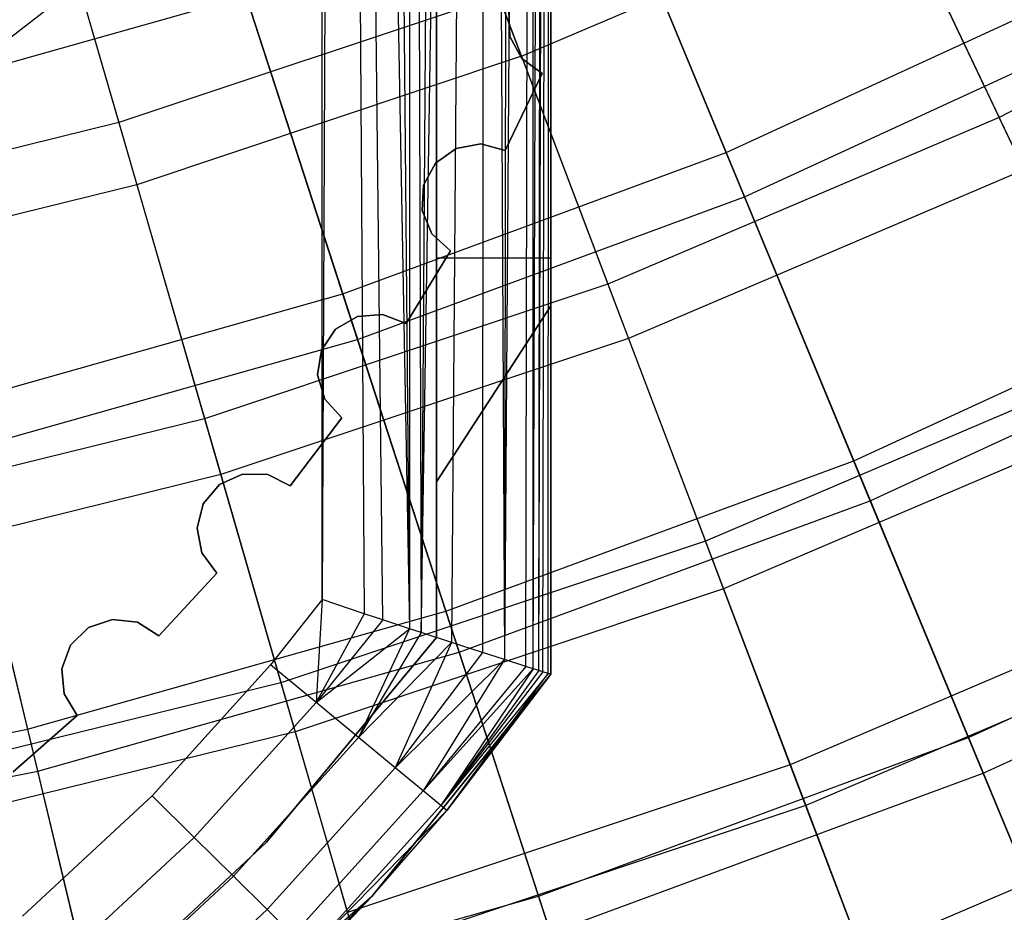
# Model space of a CAD drawing. Extents: x 0.02 to 4.75, y -2.35 to 2.37.
# Tile 32 of 131: x 2.83 to 3.17, y -1.91 to -1.6. Entities that reach past the tile are written whole.
import ezdxf

# ---------------------------------------------------------------- set-up
doc = ezdxf.new("R2010")
doc.units = 0
doc.header["$MEASUREMENT"] = 0
doc.layers.get('0').update_dxf_attribs({"color": 13, "linetype": 'CONTINUOUS'})

# ---------------------------------------------------------------- blocks, each defined once
blk = doc.blocks.new('CTLS_SNOW_BALL_ZWIS_PM_STL')
at = {"color": 0}
for p, q in [((3.01112, 0.33982, 48.66497), (3.01112, -1.82553, 48.66497)), ((3.01112, 0.33982, 48.66497), (3.01112, -1.82553, 48.66497)), ((2.97175, -1.81287, 48.6256), (2.97175, 0.32717, 48.6256)), ((2.97175, -1.81287, 48.6256), (2.97175, 0.32717, 48.6256)), ((3.00512, -1.82363, 48.15491), (3.00953, -0.42941, 48.16934)), ((3.00512, -1.82363, 48.15491), (3.00953, -0.42941, 48.16934)), ((3.007, -1.82422, 48.15991), (3.01112, -0.42769, 48.18505)), ((3.007, -1.82422, 48.15991), (3.01112, -0.42769, 48.18505)), ((3.007, -1.82422, 48.15991), (3.00953, -0.42941, 48.16934)), ((3.007, -1.82422, 48.15991), (3.00953, -0.42941, 48.16934)), ((3.00843, -1.82468, 48.16467), (3.01112, -0.42769, 48.18505)), ((3.00843, -1.82468, 48.16467), (3.01112, -0.42769, 48.18505)), ((3.01025, -1.82525, 48.17339), (3.01112, -0.42769, 48.18505)), ((3.01025, -1.82525, 48.17339), (3.01112, -0.42769, 48.18505)), ((3.01112, -0.42769, 48.18505), (3.01112, -1.82553, 48.18505)), ((3.01112, -0.42769, 48.18505), (3.01112, -1.82553, 48.18505)), ((3.00512, -0.43415, 48.15492), (2.99522, -1.82046, 48.13761)), ((3.00512, -0.43415, 48.15492), (2.99522, -1.82046, 48.13761)), ((3.00257, -1.82281, 48.14937), (3.00512, -0.43415, 48.15492)), ((3.00257, -1.82281, 48.14937), (3.00512, -0.43415, 48.15492)), ((3.00512, -1.82363, 48.15491), (3.00512, -0.43415, 48.15492)), ((3.00512, -1.82363, 48.15491), (3.00512, -0.43415, 48.15492)), ((2.99756, -0.44212, 48.14088), (2.99522, -1.82046, 48.13761)), ((2.99756, -0.44212, 48.14088), (2.99522, -1.82046, 48.13761)), ((2.96647, -1.81115, 48.11408), (2.98806, -0.45185, 48.12937)), ((2.96647, -1.81115, 48.11408), (2.98806, -0.45185, 48.12937)), ((2.98806, -0.45185, 48.12937), (2.97692, -1.81456, 48.12012)), ((2.98806, -0.45185, 48.12937), (2.97692, -1.81456, 48.12012)), ((2.98806, -0.45185, 48.12937), (2.98767, -1.81804, 48.12899)), ((2.98806, -0.45185, 48.12937), (2.98767, -1.81804, 48.12899)), ((2.98806, -0.45185, 48.12937), (2.99522, -1.82046, 48.13761)), ((2.98806, -0.45185, 48.12937), (2.99522, -1.82046, 48.13761)), ((2.97592, -0.46384, 48.11944), (2.96647, -1.81115, 48.11408)), ((2.97592, -0.46384, 48.11944), (2.96647, -1.81115, 48.11408)), ((2.97175, -0.46785, 48.14568), (2.97175, -1.81287, 48.14568)), ((2.97175, -0.46785, 48.14568), (2.97175, -1.81287, 48.14568)), ((2.96251, -0.47655, 48.11231), (2.9625, -1.80985, 48.1123)), ((2.96251, -0.47655, 48.11231), (2.9625, -1.80985, 48.1123)), ((2.96251, -0.47655, 48.11231), (2.96647, -1.81115, 48.11408)), ((2.96251, -0.47655, 48.11231), (2.96647, -1.81115, 48.11408)), ((2.95071, -0.48729, 48.10848), (2.9625, -1.80985, 48.1123)), ((2.95071, -0.48729, 48.10848), (2.9625, -1.80985, 48.1123)), ((2.9385, -0.49799, 48.10655), (2.93238, -1.79984, 48.10631)), ((2.9385, -0.49799, 48.10655), (2.93238, -1.79984, 48.10631)), ((2.9385, -0.49799, 48.10655), (2.9625, -1.80985, 48.1123)), ((2.95332, -1.80682, 48.10915), (2.9385, -0.49799, 48.10655)), ((2.9385, -0.49799, 48.10655), (2.94688, -1.80469, 48.10766)), ((2.9385, -0.49799, 48.10655), (2.94688, -1.80469, 48.10766)), ((2.95332, -1.80682, 48.10915), (2.9385, -0.49799, 48.10655)), ((2.9385, -0.49799, 48.10655), (2.9625, -1.80985, 48.1123)), ((2.93238, -1.79984, 48.10631), (2.93238, -0.5032, 48.10631)), ((2.93238, -1.79984, 48.10631), (2.93238, -0.5032, 48.10631)), ((2.97175, -1.75929, 48.22442), (2.97175, -0.90668, 48.22442)), ((2.97175, -0.90668, 48.46064), (2.97175, -1.75929, 48.46064)), ((2.97175, -1.75929, 48.22442), (2.97175, -0.90668, 48.22442)), ((2.97175, -0.90668, 48.46064), (2.97175, -1.75929, 48.46064)), ((3.01112, -1.69862, 48.46064), (3.01112, -0.96735, 48.46064)), ((3.01112, -0.96735, 48.22442), (3.01112, -1.69862, 48.22442)), ((3.01112, -0.96735, 48.22442), (3.01112, -1.69862, 48.22442)), ((3.01112, -1.69862, 48.46064), (3.01112, -0.96735, 48.46064)), ((3.00107, -1.61267, 4.26236), (2.96025, -1.50505, 4.40137)), ((3.00107, -1.61267, 4.26236), (2.96025, -1.50505, 4.40137)), ((2.82972, -1.52288, 1.27486), (2.86235, -1.63551, 1.41204)), ((2.82972, -1.52288, 1.27486), (2.86235, -1.63551, 1.41204)), ((3.02337, -1.52959, 1.17935), (3.07153, -1.64586, 1.31473)), ((3.02337, -1.52959, 1.17935), (3.07153, -1.64586, 1.31473)), ((3.12005, -1.53778, 1.41204), (3.1656, -1.63378, 1.55792)), ((3.12005, -1.53778, 1.41204), (3.1656, -1.63378, 1.55792)), ((2.83652, -1.54636, 4.40137), (2.86855, -1.65692, 4.26236)), ((2.83652, -1.54636, 4.40137), (2.86855, -1.65692, 4.26236)), ((3.07783, -1.66107, 4.37424), (3.03022, -1.54614, 4.51097)), ((3.07783, -1.66107, 4.37424), (3.03022, -1.54614, 4.51097)), ((3.00107, -1.61267, 4.26236), (3.1296, -1.55791, 4.26236)), ((3.00107, -1.61267, 4.26236), (3.1296, -1.55791, 4.26236)), ((3.17417, -1.65183, 4.11485), (3.1296, -1.55791, 4.26236)), ((3.17417, -1.65183, 4.11485), (3.1296, -1.55791, 4.26236)), ((3.29529, -1.56571, 1.55792), (3.1656, -1.63378, 1.55792)), ((3.29529, -1.56571, 1.55792), (3.1656, -1.63378, 1.55792)), ((2.90065, -1.57486, 1.17935), (2.93954, -1.69455, 1.31473)), ((2.90065, -1.57486, 1.17935), (2.93954, -1.69455, 1.31473)), ((2.85565, -1.58257, 48.52797), (2.77512, -1.64504, 48.52797)), ((2.85565, -1.58257, 48.52797), (2.77512, -1.64504, 48.52797)), ((2.85565, -1.58257, 48.59883), (2.77512, -1.64504, 48.59883)), ((2.85565, -1.58257, 48.59883), (2.77512, -1.64504, 48.59883)), ((3.07153, -1.64586, 1.31473), (3.19929, -1.58696, 1.31473)), ((3.07153, -1.64586, 1.31473), (3.19929, -1.58696, 1.31473)), ((2.77894, -1.62779, 4.51097), (2.90619, -1.5919, 4.51097)), ((2.77894, -1.62779, 4.51097), (2.90619, -1.5919, 4.51097)), ((2.99317, -1.59184, 1.41204), (2.86235, -1.63551, 1.41204)), ((2.99317, -1.59184, 1.41204), (2.86235, -1.63551, 1.41204)), ((2.94463, -1.71021, 4.37424), (2.90619, -1.5919, 4.51097)), ((2.94463, -1.71021, 4.37424), (2.90619, -1.5919, 4.51097)), ((2.99317, -1.59184, 1.41204), (3.03084, -1.69119, 1.55792)), ((2.99317, -1.59184, 1.41204), (3.03084, -1.69119, 1.55792)), ((2.99709, -1.60582, 48.44096), (2.99669, -1.59715, 48.44096)), ((2.99669, -1.59715, 48.24411), (2.99709, -1.60582, 48.24411)), ((2.99709, -1.60582, 48.44096), (2.99669, -1.59715, 48.44096)), ((2.99669, -1.59715, 48.24411), (2.99709, -1.60582, 48.24411)), ((3.07783, -1.66107, 4.37424), (3.20676, -1.60163, 4.37424)), ((3.07783, -1.66107, 4.37424), (3.20676, -1.60163, 4.37424)), ((3.00118, -1.61348, 48.44096), (2.99709, -1.60582, 48.44096)), ((2.99709, -1.60582, 48.24411), (3.00118, -1.61348, 48.24411)), ((2.99709, -1.60582, 48.44096), (2.99709, -1.60582, 48.24411)), ((2.99709, -1.60582, 48.44096), (2.99709, -1.60582, 48.24411)), ((3.00118, -1.61348, 48.44096), (2.99709, -1.60582, 48.44096)), ((2.99709, -1.60582, 48.24411), (3.00118, -1.61348, 48.24411)), ((3.00107, -1.61267, 4.26236), (2.86855, -1.65692, 4.26236)), ((3.00107, -1.61267, 4.26236), (2.86855, -1.65692, 4.26236)), ((3.00107, -1.61267, 4.26236), (3.03793, -1.70988, 4.11485)), ((3.00107, -1.61267, 4.26236), (3.03793, -1.70988, 4.11485)), ((3.00817, -1.61864, 48.44096), (3.00118, -1.61348, 48.44096)), ((3.00118, -1.61348, 48.24411), (3.00817, -1.61864, 48.24411)), ((3.00118, -1.61348, 48.44096), (3.00118, -1.61348, 48.24411)), ((3.00118, -1.61348, 48.44096), (3.00118, -1.61348, 48.24411)), ((3.00817, -1.61864, 48.44096), (3.00118, -1.61348, 48.44096)), ((3.00118, -1.61348, 48.24411), (3.00817, -1.61864, 48.24411)), ((2.99544, -1.64507, 48.24411), (3.00817, -1.61864, 48.24411)), ((3.00817, -1.61864, 48.44096), (2.99544, -1.64507, 48.44096)), ((3.00817, -1.61864, 48.44096), (2.99544, -1.64507, 48.44096)), ((2.99544, -1.64507, 48.24411), (3.00817, -1.61864, 48.24411)), ((3.00817, -1.61864, 48.24411), (3.00817, -1.61864, 48.44096)), ((3.00817, -1.61864, 48.24411), (3.00817, -1.61864, 48.44096)), ((3.1656, -1.63378, 1.55792), (3.03084, -1.69119, 1.55792)), ((3.1656, -1.63378, 1.55792), (3.03084, -1.69119, 1.55792)), ((3.20615, -1.71925, 1.7116), (3.1656, -1.63378, 1.55792)), ((3.20615, -1.71925, 1.7116), (3.1656, -1.63378, 1.55792)), ((2.86235, -1.63551, 1.41204), (2.72844, -1.66852, 1.41204)), ((2.86235, -1.63551, 1.41204), (2.72844, -1.66852, 1.41204)), ((2.86235, -1.63551, 1.41204), (2.89191, -1.73757, 1.55792)), ((2.86235, -1.63551, 1.41204), (2.89191, -1.73757, 1.55792)), ((2.97148, -1.6495, 48.44096), (2.97851, -1.6444, 48.44096)), ((2.97851, -1.6444, 48.24411), (2.97148, -1.6495, 48.24411)), ((2.97148, -1.6495, 48.44096), (2.97851, -1.6444, 48.44096)), ((2.97851, -1.6444, 48.24411), (2.97148, -1.6495, 48.24411)), ((2.97851, -1.6444, 48.44096), (2.98705, -1.64282, 48.44096)), ((2.98705, -1.64282, 48.24411), (2.97851, -1.6444, 48.24411)), ((2.97851, -1.6444, 48.44096), (2.98705, -1.64282, 48.44096)), ((2.98705, -1.64282, 48.24411), (2.97851, -1.6444, 48.24411)), ((2.97851, -1.6444, 48.44096), (2.97851, -1.6444, 48.24411)), ((2.97851, -1.6444, 48.44096), (2.97851, -1.6444, 48.24411)), ((2.98705, -1.64282, 48.44096), (2.99544, -1.64507, 48.44096)), ((2.99544, -1.64507, 48.24411), (2.98705, -1.64282, 48.24411)), ((2.98705, -1.64282, 48.44096), (2.99544, -1.64507, 48.44096)), ((2.98705, -1.64282, 48.44096), (2.98705, -1.64282, 48.24411)), ((2.99544, -1.64507, 48.24411), (2.98705, -1.64282, 48.24411)), ((2.98705, -1.64282, 48.44096), (2.98705, -1.64282, 48.24411)), ((2.93954, -1.69455, 1.31473), (3.07153, -1.64586, 1.31473)), ((2.93954, -1.69455, 1.31473), (3.07153, -1.64586, 1.31473)), ((2.99544, -1.64507, 48.44096), (2.99544, -1.64507, 48.24411)), ((2.99544, -1.64507, 48.44096), (2.99544, -1.64507, 48.24411)), ((3.07153, -1.64586, 1.31473), (3.11549, -1.752, 1.45954)), ((3.07153, -1.64586, 1.31473), (3.11549, -1.752, 1.45954)), ((2.96733, -1.65712, 48.44096), (2.97148, -1.6495, 48.44096)), ((2.97148, -1.6495, 48.24411), (2.96733, -1.65712, 48.24411)), ((2.96733, -1.65712, 48.44096), (2.97148, -1.6495, 48.44096)), ((2.97148, -1.6495, 48.24411), (2.96733, -1.65712, 48.24411)), ((2.97148, -1.6495, 48.44096), (2.97148, -1.6495, 48.24411)), ((2.97148, -1.6495, 48.44096), (2.97148, -1.6495, 48.24411)), ((3.17417, -1.65183, 4.11485), (3.03793, -1.70988, 4.11485)), ((3.17417, -1.65183, 4.11485), (3.03793, -1.70988, 4.11485)), ((2.86855, -1.65692, 4.26236), (2.73289, -1.69035, 4.26236)), ((2.86855, -1.65692, 4.26236), (2.73289, -1.69035, 4.26236)), ((2.86855, -1.65692, 4.26236), (2.89747, -1.75677, 4.11485)), ((2.86855, -1.65692, 4.26236), (2.89747, -1.75677, 4.11485)), ((2.96686, -1.66579, 48.44096), (2.96733, -1.65712, 48.44096)), ((2.96733, -1.65712, 48.24411), (2.96686, -1.66579, 48.24411)), ((2.96686, -1.66579, 48.44096), (2.96733, -1.65712, 48.44096)), ((2.96733, -1.65712, 48.24411), (2.96686, -1.66579, 48.24411)), ((2.96733, -1.65712, 48.44096), (2.96733, -1.65712, 48.24411)), ((2.96733, -1.65712, 48.44096), (2.96733, -1.65712, 48.24411)), ((2.94463, -1.71021, 4.37424), (3.07783, -1.66107, 4.37424)), ((2.94463, -1.71021, 4.37424), (3.07783, -1.66107, 4.37424)), ((3.12119, -1.76576, 4.22821), (3.07783, -1.66107, 4.37424)), ((3.12119, -1.76576, 4.22821), (3.07783, -1.66107, 4.37424)), ((2.97017, -1.67382, 48.44096), (2.96686, -1.66579, 48.44096)), ((2.96686, -1.66579, 48.24411), (2.97017, -1.67382, 48.24411)), ((2.96686, -1.66579, 48.44096), (2.96686, -1.66579, 48.24411)), ((2.96686, -1.66579, 48.44096), (2.96686, -1.66579, 48.24411)), ((2.97017, -1.67382, 48.44096), (2.96686, -1.66579, 48.44096)), ((2.96686, -1.66579, 48.24411), (2.97017, -1.67382, 48.24411)), ((2.97661, -1.67964, 48.44096), (2.97017, -1.67382, 48.44096)), ((2.97017, -1.67382, 48.24411), (2.97661, -1.67964, 48.24411)), ((2.97017, -1.67382, 48.44096), (2.97017, -1.67382, 48.24411)), ((2.97017, -1.67382, 48.44096), (2.97017, -1.67382, 48.24411)), ((2.97661, -1.67964, 48.44096), (2.97017, -1.67382, 48.44096)), ((2.97017, -1.67382, 48.24411), (2.97661, -1.67964, 48.24411)), ((2.96131, -1.70468, 48.24411), (2.97661, -1.67964, 48.24411)), ((2.97661, -1.67964, 48.44096), (2.96131, -1.70468, 48.44096)), ((2.97661, -1.67964, 48.44096), (2.96131, -1.70468, 48.44096)), ((2.96131, -1.70468, 48.24411), (2.97661, -1.67964, 48.24411)), ((2.97661, -1.67964, 48.24411), (2.97661, -1.67964, 48.44096)), ((2.97661, -1.67964, 48.24411), (2.97661, -1.67964, 48.44096)), ((2.97175, -1.81287, 48.52403), (2.97175, -1.68223, 48.52403)), ((2.97175, -1.68223, 48.52403), (2.97175, -1.68223, 48.6071)), ((2.97175, -1.68223, 48.6071), (2.97175, -1.81287, 48.6071)), ((3.01112, -1.68223, 48.52403), (2.97175, -1.68223, 48.52403)), ((2.97175, -1.81287, 48.52403), (2.97175, -1.68223, 48.52403)), ((3.01112, -1.68223, 48.6071), (2.97175, -1.68223, 48.6071)), ((2.97175, -1.68223, 48.52403), (2.97175, -1.68223, 48.6071)), ((3.01112, -1.68223, 48.52403), (2.97175, -1.68223, 48.52403)), ((2.97175, -1.68223, 48.6071), (2.97175, -1.81287, 48.6071)), ((3.01112, -1.68223, 48.6071), (2.97175, -1.68223, 48.6071)), ((3.01112, -1.82553, 48.6071), (3.01112, -1.68223, 48.6071)), ((3.01112, -1.68223, 48.6071), (3.01112, -1.68223, 48.52403)), ((3.01112, -1.68223, 48.52403), (3.01112, -1.82553, 48.52403)), ((3.01112, -1.68223, 48.52403), (3.01112, -1.82553, 48.52403)), ((3.01112, -1.68223, 48.6071), (3.01112, -1.68223, 48.52403)), ((3.01112, -1.82553, 48.6071), (3.01112, -1.68223, 48.6071)), ((3.03084, -1.69119, 1.55792), (2.89191, -1.73757, 1.55792)), ((3.03084, -1.69119, 1.55792), (2.89191, -1.73757, 1.55792)), ((3.03084, -1.69119, 1.55792), (3.06439, -1.77965, 1.7116)), ((3.03084, -1.69119, 1.55792), (3.06439, -1.77965, 1.7116)), ((3.11549, -1.752, 1.45954), (3.25145, -1.68933, 1.45954)), ((3.11549, -1.752, 1.45954), (3.25145, -1.68933, 1.45954)), ((2.80414, -1.73274, 1.31473), (2.93954, -1.69455, 1.31473)), ((2.80414, -1.73274, 1.31473), (2.93954, -1.69455, 1.31473)), ((2.93954, -1.69455, 1.31473), (2.97504, -1.80382, 1.45954)), ((2.93954, -1.69455, 1.31473), (2.97504, -1.80382, 1.45954)), ((2.97175, -1.75929, 48.22442), (3.01112, -1.69862, 48.22442)), ((3.01112, -1.69862, 48.46064), (2.97175, -1.75929, 48.46064)), ((2.97175, -1.75929, 48.22442), (3.01112, -1.69862, 48.22442)), ((3.01112, -1.69862, 48.46064), (2.97175, -1.75929, 48.46064)), ((3.01112, -1.69862, 48.22442), (3.01112, -1.69862, 48.46064)), ((3.01112, -1.69862, 48.22442), (3.01112, -1.69862, 48.46064)), ((2.93704, -1.7067, 48.44096), (2.94454, -1.70232, 48.44096)), ((2.94454, -1.70232, 48.24411), (2.93704, -1.7067, 48.24411)), ((2.93704, -1.7067, 48.44096), (2.94454, -1.70232, 48.44096)), ((2.94454, -1.70232, 48.24411), (2.93704, -1.7067, 48.24411)), ((2.94454, -1.70232, 48.44096), (2.95319, -1.70161, 48.44096)), ((2.95319, -1.70161, 48.24411), (2.94454, -1.70232, 48.24411)), ((2.94454, -1.70232, 48.44096), (2.95319, -1.70161, 48.44096)), ((2.95319, -1.70161, 48.24411), (2.94454, -1.70232, 48.24411)), ((2.94454, -1.70232, 48.44096), (2.94454, -1.70232, 48.24411)), ((2.94454, -1.70232, 48.44096), (2.94454, -1.70232, 48.24411)), ((2.95319, -1.70161, 48.44096), (2.96131, -1.70468, 48.44096)), ((2.96131, -1.70468, 48.24411), (2.95319, -1.70161, 48.24411)), ((2.95319, -1.70161, 48.44096), (2.96131, -1.70468, 48.44096)), ((2.95319, -1.70161, 48.44096), (2.95319, -1.70161, 48.24411)), ((2.96131, -1.70468, 48.24411), (2.95319, -1.70161, 48.24411)), ((2.95319, -1.70161, 48.44096), (2.95319, -1.70161, 48.24411)), ((2.96131, -1.70468, 48.44096), (2.96131, -1.70468, 48.24411)), ((2.96131, -1.70468, 48.44096), (2.96131, -1.70468, 48.24411)), ((3.12119, -1.76576, 4.22821), (3.25821, -1.7026, 4.22821)), ((3.12119, -1.76576, 4.22821), (3.25821, -1.7026, 4.22821)), ((2.93215, -1.71387, 48.44096), (2.93704, -1.7067, 48.44096)), ((2.93704, -1.7067, 48.24411), (2.93215, -1.71387, 48.24411)), ((2.93215, -1.71387, 48.44096), (2.93704, -1.7067, 48.44096)), ((2.93704, -1.7067, 48.24411), (2.93215, -1.71387, 48.24411)), ((2.93704, -1.7067, 48.44096), (2.93704, -1.7067, 48.24411)), ((2.93704, -1.7067, 48.44096), (2.93704, -1.7067, 48.24411)), ((2.80798, -1.74874, 4.37424), (2.94463, -1.71021, 4.37424)), ((2.80798, -1.74874, 4.37424), (2.94463, -1.71021, 4.37424)), ((3.03793, -1.70988, 4.11485), (2.89747, -1.75677, 4.11485)), ((3.03793, -1.70988, 4.11485), (2.89747, -1.75677, 4.11485)), ((2.97964, -1.81798, 4.22821), (2.94463, -1.71021, 4.37424)), ((2.97964, -1.81798, 4.22821), (2.94463, -1.71021, 4.37424)), ((3.03793, -1.70988, 4.11485), (3.07062, -1.79608, 3.9597)), ((3.03793, -1.70988, 4.11485), (3.07062, -1.79608, 3.9597)), ((2.93082, -1.72245, 48.44096), (2.93215, -1.71387, 48.44096)), ((2.93215, -1.71387, 48.24411), (2.93082, -1.72245, 48.24411)), ((2.93082, -1.72245, 48.44096), (2.93215, -1.71387, 48.44096)), ((2.93215, -1.71387, 48.24411), (2.93082, -1.72245, 48.24411)), ((2.93215, -1.71387, 48.44096), (2.93215, -1.71387, 48.24411)), ((2.93215, -1.71387, 48.44096), (2.93215, -1.71387, 48.24411)), ((3.20615, -1.71925, 1.7116), (3.06439, -1.77965, 1.7116)), ((3.20615, -1.71925, 1.7116), (3.06439, -1.77965, 1.7116)), ((2.93331, -1.73077, 48.44096), (2.93082, -1.72245, 48.44096)), ((2.93082, -1.72245, 48.24411), (2.93331, -1.73077, 48.24411)), ((2.93082, -1.72245, 48.44096), (2.93082, -1.72245, 48.24411)), ((2.93082, -1.72245, 48.44096), (2.93082, -1.72245, 48.24411)), ((2.93331, -1.73077, 48.44096), (2.93082, -1.72245, 48.44096)), ((2.93082, -1.72245, 48.24411), (2.93331, -1.73077, 48.24411)), ((2.80414, -1.73274, 1.31473), (2.83096, -1.84445, 1.45954)), ((2.80414, -1.73274, 1.31473), (2.83096, -1.84445, 1.45954)), ((2.93914, -1.7372, 48.44096), (2.93331, -1.73077, 48.44096)), ((2.93331, -1.73077, 48.24411), (2.93914, -1.7372, 48.24411)), ((2.93331, -1.73077, 48.44096), (2.93331, -1.73077, 48.24411)), ((2.93331, -1.73077, 48.44096), (2.93331, -1.73077, 48.24411)), ((2.93914, -1.7372, 48.44096), (2.93331, -1.73077, 48.44096)), ((2.93331, -1.73077, 48.24411), (2.93914, -1.7372, 48.24411)), ((3.21369, -1.73513, 3.9597), (3.07062, -1.79608, 3.9597)), ((3.21369, -1.73513, 3.9597), (3.07062, -1.79608, 3.9597)), ((2.89191, -1.73757, 1.55792), (2.74969, -1.77263, 1.55792)), ((2.89191, -1.73757, 1.55792), (2.74969, -1.77263, 1.55792)), ((2.89191, -1.73757, 1.55792), (2.91823, -1.82844, 1.7116)), ((2.89191, -1.73757, 1.55792), (2.91823, -1.82844, 1.7116)), ((2.92142, -1.76059, 48.24411), (2.93914, -1.7372, 48.24411)), ((2.93914, -1.7372, 48.44096), (2.92142, -1.76059, 48.44096)), ((2.93914, -1.7372, 48.44096), (2.92142, -1.76059, 48.44096)), ((2.92142, -1.76059, 48.24411), (2.93914, -1.7372, 48.24411)), ((2.93914, -1.7372, 48.24411), (2.93914, -1.7372, 48.44096)), ((2.93914, -1.7372, 48.24411), (2.93914, -1.7372, 48.44096)), ((2.83444, -1.85893, 4.22821), (2.80798, -1.74874, 4.37424)), ((2.83444, -1.85893, 4.22821), (2.80798, -1.74874, 4.37424)), ((2.97504, -1.80382, 1.45954), (3.11549, -1.752, 1.45954)), ((2.97504, -1.80382, 1.45954), (3.11549, -1.752, 1.45954)), ((3.11549, -1.752, 1.45954), (3.15499, -1.84736, 1.61289)), ((3.11549, -1.752, 1.45954), (3.15499, -1.84736, 1.61289)), ((2.89706, -1.76018, 48.44096), (2.90496, -1.75658, 48.44096)), ((2.90496, -1.75658, 48.24411), (2.89706, -1.76018, 48.24411)), ((2.89706, -1.76018, 48.44096), (2.90496, -1.75658, 48.44096)), ((2.90496, -1.75658, 48.24411), (2.89706, -1.76018, 48.24411)), ((2.90496, -1.75658, 48.44096), (2.91365, -1.75673, 48.44096)), ((2.91365, -1.75673, 48.24411), (2.90496, -1.75658, 48.24411)), ((2.90496, -1.75658, 48.44096), (2.91365, -1.75673, 48.44096)), ((2.90496, -1.75658, 48.44096), (2.90496, -1.75658, 48.24411)), ((2.91365, -1.75673, 48.24411), (2.90496, -1.75658, 48.24411)), ((2.90496, -1.75658, 48.44096), (2.90496, -1.75658, 48.24411)), ((2.89747, -1.75677, 4.11485), (2.75369, -1.79221, 4.11485)), ((2.89747, -1.75677, 4.11485), (2.75369, -1.79221, 4.11485)), ((2.89747, -1.75677, 4.11485), (2.92312, -1.84533, 3.9597)), ((2.89747, -1.75677, 4.11485), (2.92312, -1.84533, 3.9597)), ((2.91365, -1.75673, 48.44096), (2.92142, -1.76059, 48.44096)), ((2.92142, -1.76059, 48.24411), (2.91365, -1.75673, 48.24411)), ((2.91365, -1.75673, 48.44096), (2.92142, -1.76059, 48.44096)), ((2.91365, -1.75673, 48.44096), (2.91365, -1.75673, 48.24411)), ((2.92142, -1.76059, 48.24411), (2.91365, -1.75673, 48.24411)), ((2.91365, -1.75673, 48.44096), (2.91365, -1.75673, 48.24411)), ((2.97175, -1.75929, 48.46064), (2.97175, -1.75929, 48.22442)), ((2.97175, -1.75929, 48.46064), (2.97175, -1.75929, 48.22442)), ((2.89148, -1.76683, 48.44096), (2.89706, -1.76018, 48.44096)), ((2.89706, -1.76018, 48.24411), (2.89148, -1.76683, 48.24411)), ((2.89148, -1.76683, 48.44096), (2.89706, -1.76018, 48.44096)), ((2.89706, -1.76018, 48.24411), (2.89148, -1.76683, 48.24411)), ((2.89706, -1.76018, 48.44096), (2.89706, -1.76018, 48.24411)), ((2.89706, -1.76018, 48.44096), (2.89706, -1.76018, 48.24411)), ((2.92142, -1.76059, 48.44096), (2.92142, -1.76059, 48.24411)), ((2.92142, -1.76059, 48.44096), (2.92142, -1.76059, 48.24411)), ((2.97964, -1.81798, 4.22821), (3.12119, -1.76576, 4.22821)), ((2.97964, -1.81798, 4.22821), (3.12119, -1.76576, 4.22821)), ((3.16006, -1.85958, 4.07376), (3.12119, -1.76576, 4.22821)), ((3.16006, -1.85958, 4.07376), (3.12119, -1.76576, 4.22821)), ((2.88931, -1.77524, 48.44096), (2.89148, -1.76683, 48.44096)), ((2.89148, -1.76683, 48.24411), (2.88931, -1.77524, 48.24411)), ((2.88931, -1.77524, 48.44096), (2.89148, -1.76683, 48.44096)), ((2.89148, -1.76683, 48.24411), (2.88931, -1.77524, 48.24411)), ((2.89148, -1.76683, 48.44096), (2.89148, -1.76683, 48.24411)), ((2.89148, -1.76683, 48.44096), (2.89148, -1.76683, 48.24411)), ((2.89096, -1.78376, 48.44096), (2.88931, -1.77524, 48.44096)), ((2.88931, -1.77524, 48.24411), (2.89096, -1.78376, 48.24411)), ((2.88931, -1.77524, 48.44096), (2.88931, -1.77524, 48.24411)), ((2.88931, -1.77524, 48.44096), (2.88931, -1.77524, 48.24411)), ((2.89096, -1.78376, 48.44096), (2.88931, -1.77524, 48.44096)), ((2.88931, -1.77524, 48.24411), (2.89096, -1.78376, 48.24411)), ((3.06439, -1.77965, 1.7116), (2.91823, -1.82844, 1.7116)), ((3.06439, -1.77965, 1.7116), (2.91823, -1.82844, 1.7116)), ((3.09361, -1.85669, 1.87217), (3.06439, -1.77965, 1.7116)), ((3.09361, -1.85669, 1.87217), (3.06439, -1.77965, 1.7116)), ((3.15499, -1.84736, 1.61289), (3.2983, -1.78129, 1.61289)), ((3.15499, -1.84736, 1.61289), (3.2983, -1.78129, 1.61289)), ((2.89612, -1.79075, 48.44096), (2.89096, -1.78376, 48.44096)), ((2.89096, -1.78376, 48.24411), (2.89612, -1.79075, 48.24411)), ((2.89096, -1.78376, 48.44096), (2.89096, -1.78376, 48.24411)), ((2.89096, -1.78376, 48.44096), (2.89096, -1.78376, 48.24411)), ((2.89612, -1.79075, 48.44096), (2.89096, -1.78376, 48.44096)), ((2.89096, -1.78376, 48.24411), (2.89612, -1.79075, 48.24411)), ((2.87616, -1.81226, 48.24411), (2.89612, -1.79075, 48.24411)), ((2.89612, -1.79075, 48.44096), (2.87616, -1.81226, 48.44096)), ((2.89612, -1.79075, 48.44096), (2.87616, -1.81226, 48.44096)), ((2.87616, -1.81226, 48.24411), (2.89612, -1.79075, 48.24411)), ((2.89612, -1.79075, 48.24411), (2.89612, -1.79075, 48.44096)), ((2.89612, -1.79075, 48.24411), (2.89612, -1.79075, 48.44096)), ((3.24147, -1.79369, 1.87217), (3.09361, -1.85669, 1.87217)), ((3.24147, -1.79369, 1.87217), (3.09361, -1.85669, 1.87217)), ((3.16006, -1.85958, 4.07376), (3.30431, -1.79308, 4.07376)), ((3.16006, -1.85958, 4.07376), (3.30431, -1.79308, 4.07376)), ((3.07062, -1.79608, 3.9597), (2.92312, -1.84533, 3.9597)), ((3.07062, -1.79608, 3.9597), (2.92312, -1.84533, 3.9597)), ((3.07062, -1.79608, 3.9597), (3.09895, -1.87076, 3.79787)), ((3.07062, -1.79608, 3.9597), (3.09895, -1.87076, 3.79787)), ((2.93238, -1.79984, 48.10631), (2.91461, -1.82227, 48.10631)), ((2.93238, -1.79984, 48.10631), (2.91461, -1.82227, 48.10631)), ((2.93238, -1.79984, 48.10631), (2.93033, -1.83525, 48.109)), ((2.93238, -1.79984, 48.10631), (2.93033, -1.83525, 48.109)), ((2.94688, -1.80469, 48.10766), (2.93238, -1.79984, 48.10631)), ((2.94688, -1.80469, 48.10766), (2.93238, -1.79984, 48.10631)), ((2.83096, -1.84445, 1.45954), (2.97504, -1.80382, 1.45954)), ((2.83096, -1.84445, 1.45954), (2.97504, -1.80382, 1.45954)), ((2.97504, -1.80382, 1.45954), (3.00694, -1.90198, 1.61289)), ((2.97504, -1.80382, 1.45954), (3.00694, -1.90198, 1.61289)), ((2.85197, -1.80942, 48.44096), (2.86019, -1.80663, 48.44096)), ((2.86019, -1.80663, 48.24411), (2.85197, -1.80942, 48.24411)), ((2.85197, -1.80942, 48.44096), (2.86019, -1.80663, 48.44096)), ((2.86019, -1.80663, 48.24411), (2.85197, -1.80942, 48.24411)), ((2.86019, -1.80663, 48.44096), (2.86881, -1.80763, 48.44096)), ((2.86881, -1.80763, 48.24411), (2.86019, -1.80663, 48.24411)), ((2.86019, -1.80663, 48.44096), (2.86881, -1.80763, 48.44096)), ((2.86019, -1.80663, 48.44096), (2.86019, -1.80663, 48.24411)), ((2.86881, -1.80763, 48.24411), (2.86019, -1.80663, 48.24411)), ((2.86019, -1.80663, 48.44096), (2.86019, -1.80663, 48.24411)), ((2.94688, -1.80469, 48.10766), (2.93033, -1.83525, 48.109)), ((2.94688, -1.80469, 48.10766), (2.93033, -1.83525, 48.109)), ((2.95332, -1.80682, 48.10915), (2.93033, -1.83525, 48.109)), ((2.95332, -1.80682, 48.10915), (2.93033, -1.83525, 48.109)), ((2.95332, -1.80682, 48.10915), (2.94688, -1.80469, 48.10766)), ((2.95332, -1.80682, 48.10915), (2.94688, -1.80469, 48.10766)), ((2.9625, -1.80985, 48.1123), (2.95332, -1.80682, 48.10915)), ((2.9625, -1.80985, 48.1123), (2.95332, -1.80682, 48.10915)), ((3.24793, -1.80729, 3.79787), (3.09895, -1.87076, 3.79787)), ((3.24793, -1.80729, 3.79787), (3.09895, -1.87076, 3.79787)), ((2.84575, -1.81549, 48.44096), (2.85197, -1.80942, 48.44096)), ((2.85197, -1.80942, 48.24411), (2.84575, -1.81549, 48.24411)), ((2.84575, -1.81549, 48.44096), (2.85197, -1.80942, 48.44096)), ((2.85197, -1.80942, 48.24411), (2.84575, -1.81549, 48.24411)), ((2.85197, -1.80942, 48.44096), (2.85197, -1.80942, 48.24411)), ((2.85197, -1.80942, 48.44096), (2.85197, -1.80942, 48.24411)), ((2.86881, -1.80763, 48.44096), (2.87616, -1.81226, 48.44096)), ((2.87616, -1.81226, 48.24411), (2.86881, -1.80763, 48.24411)), ((2.86881, -1.80763, 48.44096), (2.87616, -1.81226, 48.44096)), ((2.86881, -1.80763, 48.44096), (2.86881, -1.80763, 48.24411)), ((2.87616, -1.81226, 48.24411), (2.86881, -1.80763, 48.24411)), ((2.86881, -1.80763, 48.44096), (2.86881, -1.80763, 48.24411)), ((2.93033, -1.83525, 48.109), (2.9625, -1.80985, 48.1123)), ((2.93033, -1.83525, 48.109), (2.9625, -1.80985, 48.1123)), ((2.9625, -1.80985, 48.1123), (2.94497, -1.84734, 48.11686)), ((2.9625, -1.80985, 48.1123), (2.94497, -1.84734, 48.11686)), ((2.96647, -1.81115, 48.11408), (2.9625, -1.80985, 48.1123)), ((2.96647, -1.81115, 48.11408), (2.9625, -1.80985, 48.1123)), ((2.87616, -1.81226, 48.44096), (2.87616, -1.81226, 48.24411)), ((2.87616, -1.81226, 48.44096), (2.87616, -1.81226, 48.24411)), ((2.97175, -1.81287, 48.14568), (2.91321, -1.88333, 48.14568)), ((2.91321, -1.88333, 48.52403), (2.97175, -1.81287, 48.52403)), ((2.97175, -1.81287, 48.6071), (2.91321, -1.88333, 48.6071)), ((2.91321, -1.88333, 48.6256), (2.97175, -1.81287, 48.6256)), ((2.97175, -1.81287, 48.14568), (2.91321, -1.88333, 48.14568)), ((2.91321, -1.88333, 48.6256), (2.97175, -1.81287, 48.6256)), ((2.91321, -1.88333, 48.52403), (2.97175, -1.81287, 48.52403)), ((2.97175, -1.81287, 48.6071), (2.91321, -1.88333, 48.6071)), ((2.96647, -1.81115, 48.11408), (2.94497, -1.84734, 48.11686)), ((2.96647, -1.81115, 48.11408), (2.94497, -1.84734, 48.11686)), ((2.97692, -1.81456, 48.12012), (2.96647, -1.81115, 48.11408)), ((2.97692, -1.81456, 48.12012), (2.96647, -1.81115, 48.11408)), ((2.97175, -1.81287, 48.14568), (2.97175, -1.81287, 48.52403)), ((2.97175, -1.81287, 48.6071), (2.97175, -1.81287, 48.6256)), ((2.97175, -1.81287, 48.14568), (2.97175, -1.81287, 48.52403)), ((2.97175, -1.81287, 48.6071), (2.97175, -1.81287, 48.6256)), ((2.84275, -1.82363, 48.44096), (2.84575, -1.81549, 48.44096)), ((2.84575, -1.81549, 48.24411), (2.84275, -1.82363, 48.24411)), ((2.84275, -1.82363, 48.44096), (2.84575, -1.81549, 48.44096)), ((2.84575, -1.81549, 48.24411), (2.84275, -1.82363, 48.24411)), ((2.84575, -1.81549, 48.44096), (2.84575, -1.81549, 48.24411)), ((2.84575, -1.81549, 48.44096), (2.84575, -1.81549, 48.24411)), ((2.94497, -1.84734, 48.11686), (2.97692, -1.81456, 48.12012)), ((2.94497, -1.84734, 48.11686), (2.97692, -1.81456, 48.12012)), ((2.97692, -1.81456, 48.12012), (2.95755, -1.85773, 48.12937)), ((2.97692, -1.81456, 48.12012), (2.95755, -1.85773, 48.12937)), ((2.98767, -1.81804, 48.12899), (2.97692, -1.81456, 48.12012)), ((2.98767, -1.81804, 48.12899), (2.97692, -1.81456, 48.12012)), ((2.83444, -1.85893, 4.22821), (2.97964, -1.81798, 4.22821)), ((2.83444, -1.85893, 4.22821), (2.97964, -1.81798, 4.22821)), ((2.98767, -1.81804, 48.12899), (2.95755, -1.85773, 48.12937)), ((2.98767, -1.81804, 48.12899), (2.95755, -1.85773, 48.12937)), ((2.95755, -1.85773, 48.12937), (2.99522, -1.82046, 48.13761)), ((2.95755, -1.85773, 48.12937), (2.99522, -1.82046, 48.13761)), ((2.99522, -1.82046, 48.13761), (2.96719, -1.8657, 48.14568)), ((2.99522, -1.82046, 48.13761), (2.96719, -1.8657, 48.14568)), ((3.01103, -1.91456, 4.07376), (2.97964, -1.81798, 4.22821)), ((3.01103, -1.91456, 4.07376), (2.97964, -1.81798, 4.22821)), ((2.99522, -1.82046, 48.13761), (2.98767, -1.81804, 48.12899)), ((2.99522, -1.82046, 48.13761), (2.98767, -1.81804, 48.12899)), ((3.00257, -1.82281, 48.14937), (2.99522, -1.82046, 48.13761)), ((3.00257, -1.82281, 48.14937), (2.99522, -1.82046, 48.13761)), ((2.84354, -1.83228, 48.44096), (2.84275, -1.82363, 48.44096)), ((2.84275, -1.82363, 48.24411), (2.84354, -1.83228, 48.24411)), ((2.84275, -1.82363, 48.44096), (2.84275, -1.82363, 48.24411)), ((2.84275, -1.82363, 48.44096), (2.84275, -1.82363, 48.24411)), ((2.84354, -1.83228, 48.44096), (2.84275, -1.82363, 48.44096)), ((2.84275, -1.82363, 48.24411), (2.84354, -1.83228, 48.24411)), ((2.91461, -1.82227, 48.10631), (2.87381, -1.86747, 48.10631)), ((2.91461, -1.82227, 48.10631), (2.87381, -1.86747, 48.10631)), ((2.93033, -1.83525, 48.109), (2.91461, -1.82227, 48.10631)), ((2.93033, -1.83525, 48.109), (2.91461, -1.82227, 48.10631)), ((3.00257, -1.82281, 48.14937), (2.96719, -1.8657, 48.14568)), ((3.00257, -1.82281, 48.14937), (2.96719, -1.8657, 48.14568)), ((2.96719, -1.8657, 48.14568), (3.00512, -1.82363, 48.15491)), ((2.96719, -1.8657, 48.14568), (3.00512, -1.82363, 48.15491)), ((3.00512, -1.82363, 48.15491), (2.97326, -1.8707, 48.16467)), ((3.00512, -1.82363, 48.15491), (2.97326, -1.8707, 48.16467)), ((3.007, -1.82422, 48.15991), (2.97326, -1.8707, 48.16467)), ((3.007, -1.82422, 48.15991), (2.97326, -1.8707, 48.16467)), ((3.00512, -1.82363, 48.15491), (3.00257, -1.82281, 48.14937)), ((3.00512, -1.82363, 48.15491), (3.00257, -1.82281, 48.14937)), ((3.007, -1.82422, 48.15991), (3.00512, -1.82363, 48.15491)), ((3.007, -1.82422, 48.15991), (3.00512, -1.82363, 48.15491)), ((3.00843, -1.82468, 48.16467), (3.007, -1.82422, 48.15991)), ((3.00843, -1.82468, 48.16467), (3.007, -1.82422, 48.15991)), ((3.01112, -1.82553, 48.52403), (2.94952, -1.90209, 48.52403)), ((2.94952, -1.90209, 48.6071), (3.01112, -1.82553, 48.6071)), ((3.01112, -1.82553, 48.66497), (2.94952, -1.90209, 48.66497)), ((3.01112, -1.82553, 48.66497), (2.94952, -1.90209, 48.66497)), ((3.01112, -1.82553, 48.52403), (2.94952, -1.90209, 48.52403)), ((2.94952, -1.90209, 48.6071), (3.01112, -1.82553, 48.6071)), ((3.00843, -1.82468, 48.16467), (2.97326, -1.8707, 48.16467)), ((3.00843, -1.82468, 48.16467), (2.97326, -1.8707, 48.16467)), ((3.01025, -1.82525, 48.17339), (2.97326, -1.8707, 48.16467)), ((3.01025, -1.82525, 48.17339), (2.97326, -1.8707, 48.16467)), ((2.97533, -1.87241, 48.18505), (3.01025, -1.82525, 48.17339)), ((2.97533, -1.87241, 48.18505), (3.01025, -1.82525, 48.17339)), ((3.01112, -1.82553, 48.52403), (2.97533, -1.87241, 48.18505)), ((2.97533, -1.87241, 48.18505), (3.01112, -1.82553, 48.18505)), ((3.01112, -1.82553, 48.52403), (2.97533, -1.87241, 48.18505)), ((2.97533, -1.87241, 48.18505), (3.01112, -1.82553, 48.18505)), ((3.01025, -1.82525, 48.17339), (3.00843, -1.82468, 48.16467)), ((3.01025, -1.82525, 48.17339), (3.00843, -1.82468, 48.16467)), ((3.01112, -1.82553, 48.18505), (3.01025, -1.82525, 48.17339)), ((3.01112, -1.82553, 48.18505), (3.01025, -1.82525, 48.17339)), ((3.01112, -1.82553, 48.18505), (3.01112, -1.82553, 48.52403)), ((3.01112, -1.82553, 48.6071), (3.01112, -1.82553, 48.66497)), ((3.01112, -1.82553, 48.6071), (3.01112, -1.82553, 48.66497)), ((3.01112, -1.82553, 48.18505), (3.01112, -1.82553, 48.52403)), ((2.91823, -1.82844, 1.7116), (2.76862, -1.86532, 1.7116)), ((2.91823, -1.82844, 1.7116), (2.76862, -1.86532, 1.7116)), ((2.91823, -1.82844, 1.7116), (2.94115, -1.90758, 1.87217)), ((2.91823, -1.82844, 1.7116), (2.94115, -1.90758, 1.87217)), ((2.84798, -1.83974, 48.44096), (2.84354, -1.83228, 48.44096)), ((2.84354, -1.83228, 48.24411), (2.84798, -1.83974, 48.24411)), ((2.84354, -1.83228, 48.44096), (2.84354, -1.83228, 48.24411)), ((2.84354, -1.83228, 48.44096), (2.84354, -1.83228, 48.24411)), ((2.84798, -1.83974, 48.44096), (2.84354, -1.83228, 48.44096)), ((2.84354, -1.83228, 48.24411), (2.84798, -1.83974, 48.24411)), ((2.93033, -1.83525, 48.109), (2.88832, -1.88178, 48.109)), ((2.93033, -1.83525, 48.109), (2.88832, -1.88178, 48.109)), ((2.94497, -1.84734, 48.11686), (2.93033, -1.83525, 48.109)), ((2.94497, -1.84734, 48.11686), (2.93033, -1.83525, 48.109)), ((2.82598, -1.85916, 48.24411), (2.84798, -1.83974, 48.24411)), ((2.84798, -1.83974, 48.44096), (2.82598, -1.85916, 48.44096)), ((2.84798, -1.83974, 48.44096), (2.82598, -1.85916, 48.44096)), ((2.82598, -1.85916, 48.24411), (2.84798, -1.83974, 48.24411)), ((2.84798, -1.83974, 48.24411), (2.84798, -1.83974, 48.44096)), ((2.84798, -1.83974, 48.24411), (2.84798, -1.83974, 48.44096)), ((2.68413, -1.87366, 1.45954), (2.83096, -1.84445, 1.45954)), ((2.68413, -1.87366, 1.45954), (2.83096, -1.84445, 1.45954)), ((2.83096, -1.84445, 1.45954), (2.85505, -1.94481, 1.61289)), ((2.83096, -1.84445, 1.45954), (2.85505, -1.94481, 1.61289)), ((2.92312, -1.84533, 3.9597), (2.77213, -1.88254, 3.9597)), ((2.92312, -1.84533, 3.9597), (2.77213, -1.88254, 3.9597)), ((2.94497, -1.84734, 48.11686), (2.90185, -1.89512, 48.11686)), ((2.94497, -1.84734, 48.11686), (2.90185, -1.89512, 48.11686)), ((2.92312, -1.84533, 3.9597), (2.94534, -1.92204, 3.79787)), ((2.92312, -1.84533, 3.9597), (2.94534, -1.92204, 3.79787)), ((2.95755, -1.85773, 48.12937), (2.94497, -1.84734, 48.11686)), ((2.95755, -1.85773, 48.12937), (2.94497, -1.84734, 48.11686)), ((3.00694, -1.90198, 1.61289), (3.15499, -1.84736, 1.61289)), ((3.00694, -1.90198, 1.61289), (3.15499, -1.84736, 1.61289)), ((3.15499, -1.84736, 1.61289), (3.18978, -1.93134, 1.77383)), ((3.15499, -1.84736, 1.61289), (3.18978, -1.93134, 1.77383)), ((2.95755, -1.85773, 48.12937), (2.91346, -1.90657, 48.12937)), ((2.95755, -1.85773, 48.12937), (2.91346, -1.90657, 48.12937)), ((3.09361, -1.85669, 1.87217), (2.94115, -1.90758, 1.87217)), ((3.09361, -1.85669, 1.87217), (2.94115, -1.90758, 1.87217)), ((2.96719, -1.8657, 48.14568), (2.95755, -1.85773, 48.12937)), ((2.96719, -1.8657, 48.14568), (2.95755, -1.85773, 48.12937)), ((3.11832, -1.92183, 2.03864), (3.09361, -1.85669, 1.87217)), ((3.11832, -1.92183, 2.03864), (3.09361, -1.85669, 1.87217)), ((3.27134, -1.85664, 2.03864), (3.11832, -1.92183, 2.03864)), ((3.27134, -1.85664, 2.03864), (3.11832, -1.92183, 2.03864)), ((2.68646, -1.88837, 4.22821), (2.83444, -1.85893, 4.22821)), ((2.68646, -1.88837, 4.22821), (2.83444, -1.85893, 4.22821)), ((2.85814, -1.95768, 4.07376), (2.83444, -1.85893, 4.22821)), ((2.85814, -1.95768, 4.07376), (2.83444, -1.85893, 4.22821)), ((3.01103, -1.91456, 4.07376), (3.16006, -1.85958, 4.07376)), ((3.01103, -1.91456, 4.07376), (3.16006, -1.85958, 4.07376)), ((3.19418, -1.94196, 3.91185), (3.16006, -1.85958, 4.07376)), ((3.19418, -1.94196, 3.91185), (3.16006, -1.85958, 4.07376)), ((2.87381, -1.86747, 48.10631), (2.82919, -1.90891, 48.10631)), ((2.87381, -1.86747, 48.10631), (2.82919, -1.90891, 48.10631)), ((2.88832, -1.88178, 48.109), (2.87381, -1.86747, 48.10631)), ((2.88832, -1.88178, 48.109), (2.87381, -1.86747, 48.10631)), ((2.96719, -1.8657, 48.14568), (2.92237, -1.91535, 48.14568)), ((2.96719, -1.8657, 48.14568), (2.92237, -1.91535, 48.14568)), ((2.97326, -1.8707, 48.16467), (2.96719, -1.8657, 48.14568)), ((2.97326, -1.8707, 48.16467), (2.96719, -1.8657, 48.14568)), ((2.97326, -1.8707, 48.16467), (2.92797, -1.92087, 48.16467)), ((2.97326, -1.8707, 48.16467), (2.92797, -1.92087, 48.16467)), ((3.09895, -1.87076, 3.79787), (2.94534, -1.92204, 3.79787)), ((3.09895, -1.87076, 3.79787), (2.94534, -1.92204, 3.79787)), ((2.97533, -1.87241, 48.18505), (2.97326, -1.8707, 48.16467)), ((2.97533, -1.87241, 48.18505), (2.97326, -1.8707, 48.16467)), ((3.09895, -1.87076, 3.79787), (3.12273, -1.93347, 3.63032)), ((3.09895, -1.87076, 3.79787), (3.12273, -1.93347, 3.63032)), ((2.97533, -1.87241, 48.18505), (2.92797, -1.92087, 48.16467)), ((2.97533, -1.87241, 48.18505), (2.92797, -1.92087, 48.16467)), ((2.94952, -1.90209, 48.52403), (2.97533, -1.87241, 48.18505)), ((2.94952, -1.90209, 48.52403), (2.97533, -1.87241, 48.18505)), ((2.94952, -1.90209, 48.18505), (2.97533, -1.87241, 48.18505)), ((2.94952, -1.90209, 48.18505), (2.97533, -1.87241, 48.18505)), ((2.88832, -1.88178, 48.109), (2.84239, -1.92444, 48.109)), ((2.88832, -1.88178, 48.109), (2.84239, -1.92444, 48.109)), ((2.90185, -1.89512, 48.11686), (2.88832, -1.88178, 48.109)), ((2.90185, -1.89512, 48.11686), (2.88832, -1.88178, 48.109)), ((2.91321, -1.88333, 48.14568), (2.84632, -1.94591, 48.14568)), ((2.84632, -1.94591, 48.52403), (2.91321, -1.88333, 48.52403)), ((2.91321, -1.88333, 48.6071), (2.84632, -1.94591, 48.6071)), ((2.84632, -1.94591, 48.6256), (2.91321, -1.88333, 48.6256)), ((2.91321, -1.88333, 48.14568), (2.84632, -1.94591, 48.14568)), ((2.84632, -1.94591, 48.6256), (2.91321, -1.88333, 48.6256)), ((2.84632, -1.94591, 48.52403), (2.91321, -1.88333, 48.52403)), ((2.91321, -1.88333, 48.6071), (2.84632, -1.94591, 48.6071)), ((2.91321, -1.88333, 48.14568), (2.91321, -1.88333, 48.52403)), ((2.91321, -1.88333, 48.14568), (2.91321, -1.88333, 48.52403)), ((2.91321, -1.88333, 48.6071), (2.91321, -1.88333, 48.6256)), ((2.91321, -1.88333, 48.6071), (2.91321, -1.88333, 48.6256)), ((2.90185, -1.89512, 48.11686), (2.85469, -1.93891, 48.11686)), ((2.90185, -1.89512, 48.11686), (2.85469, -1.93891, 48.11686)), ((2.91346, -1.90657, 48.12937), (2.90185, -1.89512, 48.11686)), ((2.91346, -1.90657, 48.12937), (2.90185, -1.89512, 48.11686)), ((2.85505, -1.94481, 1.61289), (3.00694, -1.90198, 1.61289)), ((2.85505, -1.94481, 1.61289), (3.00694, -1.90198, 1.61289)), ((2.94952, -1.90209, 48.52403), (2.87868, -1.97018, 48.52403)), ((2.87868, -1.97018, 48.6071), (2.94952, -1.90209, 48.6071)), ((2.94952, -1.90209, 48.66497), (2.87868, -1.97018, 48.66497)), ((2.94952, -1.90209, 48.66497), (2.87868, -1.97018, 48.66497)), ((2.94952, -1.90209, 48.52403), (2.87868, -1.97018, 48.52403)), ((2.87868, -1.97018, 48.6071), (2.94952, -1.90209, 48.6071)), ((2.94952, -1.90209, 48.18505), (2.92797, -1.92087, 48.16467)), ((2.94952, -1.90209, 48.18505), (2.92797, -1.92087, 48.16467)), ((2.92988, -1.92276, 48.18505), (2.94952, -1.90209, 48.52403)), ((2.92988, -1.92276, 48.18505), (2.94952, -1.90209, 48.52403)), ((2.92988, -1.92276, 48.18505), (2.94952, -1.90209, 48.18505)), ((2.92988, -1.92276, 48.18505), (2.94952, -1.90209, 48.18505)), ((2.94952, -1.90209, 48.52403), (2.94952, -1.90209, 48.18505)), ((2.94952, -1.90209, 48.52403), (2.94952, -1.90209, 48.18505)), ((2.94952, -1.90209, 48.6071), (2.94952, -1.90209, 48.66497)), ((2.94952, -1.90209, 48.6071), (2.94952, -1.90209, 48.66497)), ((3.00694, -1.90198, 1.61289), (3.03503, -1.98843, 1.77383)), ((3.00694, -1.90198, 1.61289), (3.03503, -1.98843, 1.77383)), ((2.91346, -1.90657, 48.12937), (2.86525, -1.95134, 48.12937)), ((2.91346, -1.90657, 48.12937), (2.86525, -1.95134, 48.12937)), ((2.92237, -1.91535, 48.14568), (2.91346, -1.90657, 48.12937)), ((2.92237, -1.91535, 48.14568), (2.91346, -1.90657, 48.12937))]:
    blk.add_line(p, q, dxfattribs=at)

msp = doc.modelspace()

# ---------------------------------------------------------------- block references
at = {"color": 0}
msp.add_blockref('CTLS_SNOW_BALL_ZWIS_PM_STL', (0, 0), dxfattribs=at)

doc.saveas('drawing.dxf')
